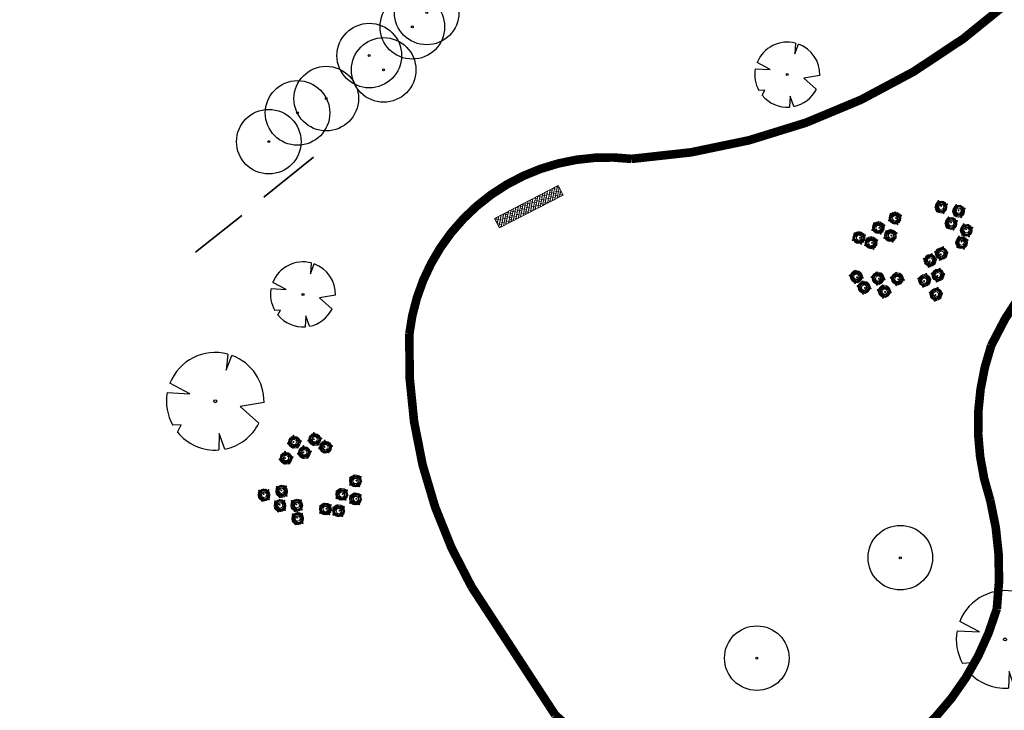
# Model space of a CAD drawing. Header units: metres. Extents: x 103263 to 106611, y 426963 to 428812.
# Tile 34 of 74: x 104278 to 104346, y 427835 to 427884. Entities that reach past the tile are written whole.
import ezdxf

# ---------------------------------------------------------------- set-up
doc = ezdxf.new("R2010")
doc.units = ezdxf.units.M
for name, color, linetype, lineweight in [('B-WE-GR-BOOM-S_INVEN', 90, 'Continuous', 25), ('N-WE-GR-BOOM-S', 7, 'Continuous', 25), ('N-WE-GW-TALUD_KRUIN-G', 3, 'Continuous', 35)]:
    doc.layers.add(name, color=color, linetype=linetype, lineweight=lineweight)
for name, color, linetype, lineweight, true_color in [('boomstam', 7, 'Continuous', 0, 0x424242), ('Geriefhout', 7, 'Continuous', 0, 0x424242), ('N-WE-GR-BEPLANTING-A-250', 7, 'Continuous', 18, 0x00a500)]:
    doc.layers.add(name, color=color, linetype=linetype, lineweight=lineweight, true_color=true_color)
doc.layers.add('N-WE-VH-VERHARDING-AP_GROEN4', color=7, linetype='Continuous', true_color=0x004700)
doc.layers.add('N-WE-VH-VERHARDING-AP_VOETPAD', color=7, linetype='Continuous', true_color=0x424242)

# ---------------------------------------------------------------- blocks, each defined once
blk = doc.blocks.new('*U296')
at = {"ltscale": 20, "flags": 128}
for points in [[(0.579, 2.19), (0.513, 1.443), (0.778, 2.128)], [(-2.229, 0.403), (-1.184, 0.353), (-2.105, 0.838)], [(2.265, -0.058), (1.153, -0.248), (2.022, -1.021)], [(-1.754, -1.434), (-1.576, -1.088), (-1.973, -1.113)], [(0.446, -2.221), (0.189, -1.499), (0.162, -2.26)]]:
    blk.add_lwpolyline(points, dxfattribs=at)
blk.add_lwpolyline([(2.265, -0.058, 0.321944), (0.778, 2.128, 0.321944)], format="xyb", dxfattribs=at)
blk.add_circle((0, 0), 0.0675)
at = {"ltscale": 20}
for start, end in [(75.1844, 158.299), (169.749, 209.4302), (281.3601, 333.2046), (219.2667, 274.1068)]:
    blk.add_arc((0, 0), 2.266, start, end, dxfattribs=at)
blk = doc.blocks.new('*U300')
at = {"ltscale": 20, "flags": 128}
for points in [[(0.579, 2.19), (0.513, 1.443), (0.778, 2.128)], [(-2.229, 0.403), (-1.184, 0.353), (-2.105, 0.838)], [(2.265, -0.058), (1.153, -0.248), (2.022, -1.021)], [(-1.754, -1.434), (-1.576, -1.088), (-1.973, -1.113)], [(0.446, -2.221), (0.189, -1.499), (0.162, -2.26)]]:
    blk.add_lwpolyline(points, dxfattribs=at)
blk.add_lwpolyline([(2.265, -0.058, 0.321944), (0.778, 2.128, 0.321944)], format="xyb", dxfattribs=at)
blk.add_circle((0, 0), 0.0675)
at = {"ltscale": 20}
for start, end in [(75.18441, 158.29895), (169.74905, 209.43023), (281.36007, 333.20465), (219.26669, 274.10684)]:
    blk.add_arc((0, 0), 2.266, start, end, dxfattribs=at)
blk = doc.blocks.new('*U116')
at = {"ltscale": 20, "flags": 128}
for points in [[(0.579, 2.19), (0.513, 1.443), (0.778, 2.128)], [(-2.229, 0.403), (-1.184, 0.353), (-2.105, 0.838)], [(2.265, -0.058), (1.153, -0.248), (2.022, -1.021)], [(-1.754, -1.434), (-1.576, -1.088), (-1.973, -1.113)], [(0.446, -2.221), (0.189, -1.499), (0.162, -2.26)]]:
    blk.add_lwpolyline(points, dxfattribs=at)
blk.add_lwpolyline([(2.265, -0.058, 0.321944), (0.778, 2.128, 0.321944)], format="xyb", dxfattribs=at)
blk.add_circle((0, 0), 0.0675)
at = {"ltscale": 20}
for start, end in [(75.1844, 158.299), (169.749, 209.4302), (281.3601, 333.2046), (219.2667, 274.1068)]:
    blk.add_arc((0, 0), 2.266, start, end, dxfattribs=at)
blk = doc.blocks.new('*U118')
at = {"ltscale": 20, "flags": 128}
for points in [[(0.579, 2.19), (0.513, 1.443), (0.778, 2.128)], [(-2.229, 0.403), (-1.184, 0.353), (-2.105, 0.838)], [(2.265, -0.058), (1.153, -0.248), (2.022, -1.021)], [(-1.754, -1.434), (-1.576, -1.088), (-1.973, -1.113)], [(0.446, -2.221), (0.189, -1.499), (0.162, -2.26)]]:
    blk.add_lwpolyline(points, dxfattribs=at)
blk.add_lwpolyline([(2.265, -0.058, 0.321944), (0.778, 2.128, 0.321944)], format="xyb", dxfattribs=at)
blk.add_circle((0, 0), 0.0675)
at = {"ltscale": 20}
for start, end in [(75.18441, 158.29895), (169.74905, 209.43023), (281.36007, 333.20465), (219.26669, 274.10684)]:
    blk.add_arc((0, 0), 2.266, start, end, dxfattribs=at)
blk = doc.blocks.new('geriefhout')
at = {"color": 0}
for centre, radius in [((-1.818, 1.109), 0.415), ((-1.824, 1.086), 0.367), ((-1.838, 1.086), 0.332), ((-2.092, 1.368), 0.0346), ((-1.824, 1.086), 0.294), ((-1.989, 1.468), 0.0638), ((-1.678, 1.474), 0.0346), ((-0.883, 1.323), 0.0638), ((-0.501, 1.352), 0.415), ((-0.506, 1.334), 0.367), ((-0.52, 1.334), 0.332), ((-0.774, 1.611), 0.0346), ((-0.506, 1.334), 0.294), ((-0.538, 1.335), 0.238), ((-0.671, 1.711), 0.0638), ((-0.5, 1.335), 0.179), ((-0.584, 1.528), 0.0346), ((-0.349, 1.519), 0.0638), ((-0.36, 1.718), 0.0346), ((-0.217, 1.343), 0.0346), ((-0.115, 1.47), 0.0346), ((-0.04, 1.37), 0.0346), ((-3.791, 0.883), 0.0346), ((-3.713, 0.871), 0.0638), ((-3.33, 0.9), 0.415), ((-3.33, 0.9), 0.367), ((-3.345, 0.901), 0.332), ((-3.604, 1.16), 0.0346), ((-3.33, 0.9), 0.294), ((-3.362, 0.902), 0.238), ((-3.501, 1.259), 0.0638), ((-3.511, 0.791), 0.0346), ((-3.324, 0.902), 0.179), ((-3.414, 1.077), 0.0346), ((-3.263, 0.872), 0.0346), ((-3.179, 1.067), 0.0638), ((-3.189, 1.266), 0.0346), ((-3.051, 0.648), 0.0638), ((-3.047, 0.891), 0.0346), ((-2.643, 0.285), 0.415), ((-2.945, 1.018), 0.0346), ((-2.869, 0.918), 0.0346), ((-2.813, 0.644), 0.0638), ((-2.279, 1.091), 0.0346), ((-2.201, 1.08), 0.0638), ((-1.855, 1.088), 0.238), ((-2.019, 0.83), 0.0638), ((-1.999, 1), 0.0346), ((-1.817, 1.088), 0.179), ((-1.902, 1.285), 0.0346), ((-1.807, 0.848), 0.0346), ((-1.751, 1.081), 0.0346), ((-1.667, 1.275), 0.0638), ((-1.657, 0.742), 0.0346), ((-1.21, 0.31), 0.415), ((-1.539, 0.856), 0.0638), ((-1.535, 1.099), 0.0346), ((-1.433, 1.227), 0.0346), ((-1.38, 0.669), 0.0638), ((-1.358, 1.126), 0.0346), ((-1.069, 0.675), 0.0346), ((-0.961, 1.334), 0.0346), ((-0.701, 1.073), 0.0638), ((-0.681, 1.243), 0.0346), ((-0.489, 1.091), 0.0346), ((-0.483, 0.891), 0.0346), ((-0.433, 1.324), 0.0346), ((-0.339, 0.985), 0.0346), ((-0.221, 1.1), 0.0638), ((-3.531, 0.621), 0.0638), ((-3.319, 0.639), 0.0346), ((-3.312, 0.44), 0.0346), ((-3.169, 0.533), 0.0346), ((-3.104, 0.267), 0.0346), ((-3.025, 0.256), 0.0638), ((-2.648, 0.267), 0.367), ((-2.663, 0.267), 0.332), ((-2.916, 0.544), 0.0346), ((-2.648, 0.267), 0.294), ((-2.68, 0.268), 0.238), ((-2.843, 0.006), 0.0638), ((-2.824, 0.176), 0.0346), ((-2.642, 0.268), 0.179), ((-2.726, 0.461), 0.0346), ((-2.631, 0.024), 0.0346), ((-2.575, 0.257), 0.0346), ((-2.492, 0.452), 0.0638), ((-2.502, 0.651), 0.0346), ((-2.363, 0.033), 0.0638), ((-2.359, 0.276), 0.0346), ((-2.257, 0.403), 0.0346), ((-2.182, 0.303), 0.0346), ((-1.801, 0.648), 0.0346), ((-1.67, 0.292), 0.0346), ((-1.592, 0.281), 0.0638), ((-1.18, 0.291), 0.367), ((-1.195, 0.292), 0.332), ((-1.483, 0.569), 0.0346), ((-1.18, 0.291), 0.294), ((-1.41, 0.031), 0.0638), ((-1.212, 0.293), 0.238), ((-1.39, 0.201), 0.0346), ((-1.174, 0.293), 0.179), ((-1.293, 0.486), 0.0346), ((-1.198, 0.049), 0.0346), ((-1.142, 0.282), 0.0346), ((-1.058, 0.476), 0.0638), ((-0.93, 0.058), 0.0638), ((-0.926, 0.3), 0.0346), ((-0.824, 0.428), 0.0346), ((-0.749, 0.328), 0.0346), ((-2.625, -0.176), 0.0346), ((-2.481, -0.082), 0.0346), ((-1.192, -0.151), 0.0346), ((-1.048, -0.057), 0.0346)]:
    blk.add_circle(centre, radius, dxfattribs=at)
blk = doc.blocks.new('SGR-BOOM_02')
for radius in [5, 0.15]:
    blk.add_circle((0, 0), radius)

msp = doc.modelspace()

# ---------------------------------------------------------------- hatches: boundary and pattern name
at = {"layer": 'boomstam'}
h = msp.add_hatch(dxfattribs=at)
h.set_pattern_fill('ANSI38', color=256, scale=1.2, angle=33.93795)
h.set_pattern_definition([(78.93794937, (0, 0), (-0.147212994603, 0.028780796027), []), (168.93794937, (0, 0), (-0.323206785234, -0.08965140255), [0.375, -0.225])])
h.paths.add_polyline_path([(104311.064, 427868.981), (104315.51, 427871.269), (104315.167, 427871.936), (104310.721, 427869.648)])
at = {"layer": 'N-WE-GR-BEPLANTING-A-250'}
h = msp.add_hatch(dxfattribs=at)
h.set_pattern_fill('AGR-BEPLANTING_SOORT_01', color=256, scale=0.2, style=0, pattern_type=2)
h.set_pattern_definition([(60, (104639.9556, 427910.1806), (-0.5773504, 0.9999998), [0.288676, -0.866026]), (120, (104639.9556, 427910.1806), (-1.1547004, -2e-07), [0.288676, -0.866026]), (270, (104639.95565, 427910.18064), (0.57735, -1), [0.25, -1.75])])
edge = h.paths.add_edge_path()
edge.add_line((104659.33, 427926.461), (104651.723, 427930.161))
edge.add_line((104651.723, 427930.161), (104630.494, 427940.377))
edge.add_line((104630.494, 427940.377), (104615.821, 427939.216))
edge.add_line((104615.821, 427939.216), (104614.238, 427936.942))
edge.add_line((104614.238, 427936.942), (104618.901, 427931.767))
edge.add_line((104618.901, 427931.767), (104620.001, 427927.102))
edge.add_line((104620.001, 427927.102), (104630.09, 427928.171))
edge.add_line((104630.09, 427928.171), (104636.288, 427922.296))
edge.add_line((104636.288, 427922.296), (104635.626, 427916.445))
edge.add_line((104635.626, 427916.445), (104649.327, 427918.542))
edge.add_line((104649.327, 427918.542), (104660.637, 427913.992))
edge.add_line((104660.637, 427913.992), (104663.613, 427914.901))
edge.add_line((104663.613, 427914.901), (104665.801, 427914.176))
edge.add_line((104665.801, 427914.176), (104667.1, 427911.864))
edge.add_line((104667.1, 427911.864), (104668.62, 427908.935))
edge.add_line((104668.62, 427908.935), (104670.709, 427905.029))
edge.add_line((104670.709, 427905.029), (104666.141, 427898.787))
edge.add_line((104666.141, 427898.787), (104659.394, 427895.168))
edge.add_line((104659.394, 427895.168), (104659.885, 427894.606))
edge.add_arc((2471945.486, 2366238.399), 3059610.724, 219.310766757, 219.311095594)
edge.add_arc((104633.177, 427844.621), 52.499, 34.46648, 43.89213, ccw=False)
edge.add_arc((104561.264, 427811.91), 131.021, 20.52501, 28.45236, ccw=False)
edge.add_arc((104687.252, 427859.058), 3.5, 200.2205, 290.17747)
edge.add_arc((104734.333, 427775.806), 92.191, 116.25825, 119.84127, ccw=False)
edge.add_line((104693.547, 427858.483), (104693.719, 427859.706))
edge.add_line((104693.719, 427859.706), (104675.355, 427897.713))
edge.add_line((104675.355, 427897.713), (104665.269, 427916.348))
edge.add_line((104665.269, 427916.348), (104661.135, 427923.401))
edge.add_line((104661.135, 427923.401), (104659.33, 427926.461))
edge = h.paths.add_edge_path()
edge.add_line((104670.155, 427924.725), (104658.918, 427940.306))
edge.add_line((104658.918, 427940.306), (104653.228, 427936.582))
edge.add_arc((104651.49, 427939.148), 3.1, 210.78232, 304.10963, ccw=False)
edge.add_arc((104006.721, 427555.058), 747.402, 30.782318, 33.226245)
edge.add_line((104631.932, 427964.594), (104627.986, 427961.768))
edge.add_line((104627.986, 427961.768), (104626.318, 427960.551))
edge.add_line((104626.318, 427960.551), (104625.97, 427960.946))
edge.add_line((104625.97, 427960.946), (104624.14, 427949.098))
edge.add_line((104624.14, 427949.098), (104623.843, 427947.174))
edge.add_line((104623.843, 427947.174), (104618.568, 427941.942))
edge.add_line((104618.568, 427941.942), (104631.166, 427942.938))
edge.add_line((104631.166, 427942.938), (104634.784, 427941.178))
edge.add_line((104634.784, 427941.178), (104651.566, 427933.017))
edge.add_line((104651.566, 427933.017), (104660.886, 427928.485))
edge.add_line((104660.886, 427928.485), (104667.484, 427917.521))
edge.add_line((104667.484, 427917.521), (104673.544, 427906.582))
edge.add_line((104673.544, 427906.582), (104680.594, 427892.683))
edge.add_line((104680.594, 427892.683), (104687.997, 427877.313))
edge.add_line((104687.997, 427877.313), (104695.985, 427860.764))
edge.add_line((104695.985, 427860.764), (104701.345, 427863.409))
edge.add_line((104701.345, 427863.409), (104685.833, 427895.579))
edge.add_line((104685.833, 427895.579), (104682.011, 427903.447))
edge.add_line((104682.011, 427903.447), (104677.897, 427911.161))
edge.add_line((104677.897, 427911.161), (104670.155, 427924.725))
at = {"layer": 'N-WE-VH-VERHARDING-AP_GROEN4', "ltscale": 0.1}
h = msp.add_hatch(dxfattribs=at)
h.set_pattern_fill('CROSS', color=256, scale=0.05, style=0)
edge = h.paths.add_edge_path()
edge.add_line((104616.303, 427898.411), (104514.506, 427822.823))
edge.add_line((104514.506, 427822.823), (104506.477, 427816.862))
edge.add_line((104506.477, 427816.862), (104495.436, 427811.135))
edge.add_line((104495.436, 427811.135), (104485.008, 427807.809))
edge.add_line((104485.008, 427807.809), (104485.495, 427805.863))
edge.add_line((104485.495, 427805.863), (104492.893, 427807.092))
edge.add_line((104492.893, 427807.092), (104495.359, 427807.502))
edge.add_line((104495.359, 427807.502), (104478.667, 427790.822))
edge.add_line((104478.667, 427790.822), (104467.495, 427783.521))
edge.add_line((104467.495, 427783.521), (104471.984, 427792.577))
edge.add_line((104471.984, 427792.577), (104477.22, 427800.942))
edge.add_line((104477.22, 427800.942), (104480.935, 427805.041))
edge.add_line((104480.935, 427805.041), (104485.128, 427805.802))
edge.add_line((104485.128, 427805.802), (104485.514, 427804.821))
edge.add_line((104485.514, 427804.821), (104484.481, 427807.714))
edge.add_line((104484.481, 427807.714), (104480.58, 427807.009))
edge.add_line((104480.58, 427807.009), (104473.488, 427799.642))
edge.add_line((104473.488, 427799.642), (104462.601, 427787.301))
edge.add_line((104462.601, 427787.301), (104429.992, 427760.07))
edge.add_line((104429.992, 427760.07), (104423.569, 427755.301))
edge.add_line((104423.569, 427755.301), (104334.939, 427689.491))
edge.add_arc((104360.268, 427671.929), 30.822, 145.26395, 160.12905)
edge.add_arc((104319.444, 427686.849), 12.644, 311.59389, 339.42502, ccw=False)
edge.add_line((104327.838, 427677.393), (104328.453, 427676.013))
edge.add_line((104328.453, 427676.013), (104328.897, 427675.013))
edge.add_arc((104319.403, 427686.872), 15.191, 308.68033, 339.46019)
edge.add_arc((104360.268, 427671.929), 28.322, 146.07819, 160.15807, ccw=False)
edge.add_line((104336.767, 427687.734), (104371.488, 427713.515))
edge.add_line((104371.488, 427713.515), (104381.931, 427721.27))
edge.add_line((104381.931, 427721.27), (104433.496, 427759.558))
edge.add_line((104433.496, 427759.558), (104466.748, 427784.212))
edge.add_line((104466.748, 427784.212), (104467.495, 427783.521))
edge.add_line((104467.495, 427783.521), (104478.667, 427790.822))
edge.add_line((104478.667, 427790.822), (104495.359, 427807.502))
edge.add_line((104495.359, 427807.502), (104498.846, 427808.081))
edge.add_line((104498.846, 427808.081), (104506.801, 427813.988))
edge.add_line((104506.801, 427813.988), (104507.567, 427814.557))
edge.add_line((104507.567, 427814.557), (104508.072, 427817.976))
edge.add_line((104508.072, 427817.976), (104506.477, 427816.862))
edge.add_line((104506.477, 427816.862), (104514.506, 427822.823))
edge.add_line((104514.506, 427822.823), (104518.01, 427822.311))
edge.add_line((104518.01, 427822.311), (104547.643, 427844.315))
edge.add_line((104547.643, 427844.315), (104558.086, 427852.07))
edge.add_line((104558.086, 427852.07), (104615.787, 427894.914))
edge.add_line((104615.787, 427894.914), (104616.303, 427898.411))

# ---------------------------------------------------------------- linework, layer by layer
at = {"layer": 'boomstam', "flags": 128}
msp.add_lwpolyline([(104311.064, 427868.981), (104315.51, 427871.269), (104315.167, 427871.936), (104310.721, 427869.648)], close=True, dxfattribs=at)
at = {"layer": 'N-WE-GW-TALUD_KRUIN-G', "ltscale": 0.1}
for points in [[(104294.654, 427871.13), (104298.106, 427873.916)], [(104289.889, 427867.286), (104293.117, 427869.85)]]:
    msp.add_lwpolyline(points, dxfattribs=at)
at = {"layer": 'N-WE-VH-VERHARDING-AP_VOETPAD', "const_width": 0.6}
msp.add_lwpolyline([(104369.477, 427873.279, 0.20428), (104394.158, 427875.335, 0.041882), (104406.451, 427885.652, 0.624638), (104402.362, 427907.147, -0.247139), (104390.023, 427921.476, 0.636391), (104372.208, 427926.933, 0.164148), (104366.23, 427914.383, -0.198733), (104358.284, 427902.017), (104354.73, 427895.458, -0.015973), (104352.252, 427890.88, -0.217703), (104320.277, 427873.798, 0.417006), (104304.791, 427861.591, 0.141195), (104309.12, 427843.984), (104314.947, 427835.048, 0.348795), (104338.835, 427832.553, 0.164767), (104345.724, 427842.43, 0.093365), (104345.271, 427849.98, -0.164706), (104345.333, 427860.789, -0.34288), (104369.477, 427873.279, 4.916511)], format="xyb", dxfattribs=at)

# ---------------------------------------------------------------- block references
at = {"layer": 'B-WE-GR-BOOM-S_INVEN', "xscale": 0.45, "yscale": 0.45, "zscale": 0.45, "rotation": 90}
for p in [(104306, 427884), (104305, 427883), (104302, 427881), (104303, 427880), (104299, 427878), (104297, 427877), (104295, 427875), (104339, 427846), (104329, 427839)]:
    msp.add_blockref('SGR-BOOM_02', p, dxfattribs=at)
at = {"layer": 'Geriefhout'}
for p, rotation in [((104342.921, 427871.39), 110.8418832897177), ((104339.551, 427868.565), 19.43178992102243), ((104340.057, 427864.265), 253.5263651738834), ((104338.998, 427864.015), 347.8804735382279), ((104295.545, 427854.21), 186.7040198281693), ((104302.206, 427850.519), 34.15195510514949), ((104295.242, 427851.686), 136.0128745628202)]:
    msp.add_blockref('geriefhout', p, dxfattribs=dict(at, rotation=rotation))
at = {"layer": 'N-WE-GR-BOOM-S'}
for name, p in [('*U300', (104331.126, 427879.671)), ('*U118', (104297.382, 427864.351))]:
    msp.add_blockref(name, p, dxfattribs=at)
at = {"layer": 'N-WE-GR-BOOM-S', "xscale": 1.499999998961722, "yscale": 1.499999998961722, "zscale": 1.499999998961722}
for name, p in [('*U296', (104291.267, 427856.901)), ('*U116', (104346.295, 427840.306))]:
    msp.add_blockref(name, p, dxfattribs=at)

doc.saveas('drawing.dxf')
